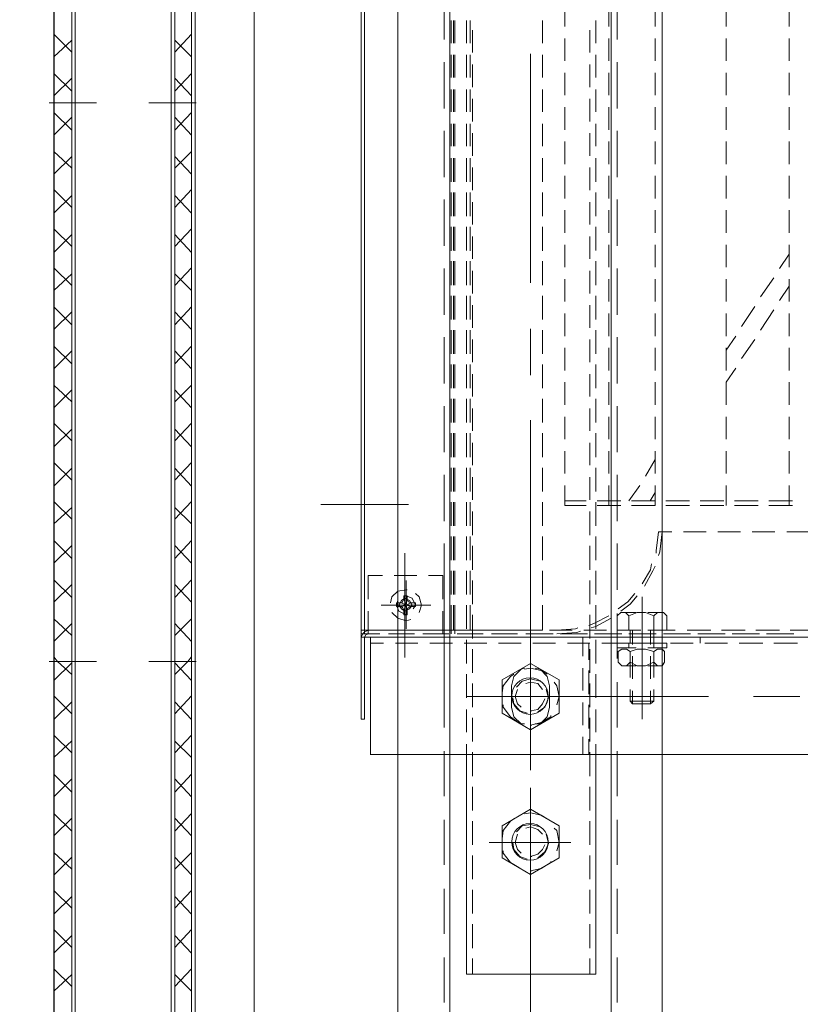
# Model space of a CAD drawing. Header units: millimetres. Extents: x -1435 to 74790, y -2508 to 13830.
# Tile 42 of 95: x 14970 to 15162, y 5022 to 5265. Entities that reach past the tile are written whole.
import ezdxf

# ---------------------------------------------------------------- set-up
doc = ezdxf.new("R2010")
doc.units = ezdxf.units.MM
doc.layers.add('A-CEILING-01', color=7, linetype='Continuous', lineweight=5, true_color=0xd56ca8)
for name, color, linetype, true_color in [('ACMV-EQP-CHW', 30, 'Continuous', 0xff7f00), ('ACMV-FCU', 30, 'Continuous', 0xff7f00), ('RCP LAYOUT', 9, 'Continuous', 0x808080)]:
    doc.layers.add(name, color=color, linetype=linetype, true_color=true_color)

# ---------------------------------------------------------------- blocks, each defined once
blk = doc.blocks.new('A$C256bf26b')
at = {"layer": 'A-CEILING-01', "true_color": 0x808080}
h = blk.add_hatch(dxfattribs=at)
h.set_pattern_fill('ANSI37', color=8, scale=2000)
h.set_pattern_definition([(45, (0, 0), (-176.7767, 176.7767), []), (135, (0, 0), (-176.7767, -176.7767), [])])
edge = h.paths.add_edge_path()
edge.add_line((17350, 13380), (12020, 13380))
edge.add_line((12020, 13380), (12020, 13280))
edge.add_line((12020, 13280), (11820, 13280))
edge.add_line((11820, 13280), (11820, 13380))
edge.add_line((11820, 13380), (6090, 13380))
edge.add_line((6090, 13380), (6090, 13280))
edge.add_line((6090, 13280), (5890, 13280))
edge.add_line((5890, 13280), (5890, 13380))
edge.add_line((5890, 13380), (350, 13380))
edge.add_line((350, 13380), (200, 13380))
edge.add_line((200, 13380), (200, 4520))
edge.add_line((200, 4520), (650, 4520))
edge.add_line((650, 4520), (650, 4220))
edge.add_line((650, 4220), (200, 4220))
edge.add_line((200, 4220), (200, 3270))
edge.add_line((200, 3270), (3945, 3270))
edge.add_line((3945, 3270), (3945, 3920))
edge.add_line((3945, 3920), (6135, 3920))
edge.add_line((6135, 3920), (6135, 3270))
edge.add_line((6135, 3270), (9805, 3270))
edge.add_line((9805, 3270), (9805, 3070))
edge.add_line((9805, 3070), (10125.7, 3070))
edge.add_line((10125.7, 3070), (10125.7, 3423))
edge.add_line((10125.7, 3423), (11242.06, 4539.36))
edge.add_line((11242.06, 4539.36), (10770.13, 5011.3))
edge.add_line((10770.13, 5011.3), (11904.42, 6145.58))
edge.add_line((11904.42, 6145.58), (14298.83, 8540))
edge.add_line((14298.83, 8540), (14450, 8540))
edge.add_line((14450, 8540), (14450, 9620))
edge.add_line((14450, 9620), (14450, 12330))
edge.add_arc((15200, 12330), 750, 90, 180, ccw=False)
edge.add_line((15200, 13080), (17350, 13080))
edge.add_line((17350, 13080), (17350, 13380))
h.paths.add_polyline_path([(5890.13, 11294.23), (6090.12, 11294.23), (6090.12, 11094.22), (5890.13, 11094.22)], flags=16)
h.paths.add_polyline_path([(5890.13, 9330), (6090.12, 9330), (6090.12, 9129.99), (5890.13, 9129.99)], flags=16)
h.paths.add_polyline_path([(5890, 8418.41), (6090, 8418.41), (6090, 8218.41), (5890, 8218.41)], flags=16)
h.paths.add_polyline_path([(5890, 6030), (6090, 6030), (6090, 5829.99), (5890, 5829.99)], flags=16)
h.paths.add_polyline_path([(11820, 8418.41), (12020, 8418.41), (12020, 8218.41), (11820, 8218.41)], flags=16)
h.paths.add_polyline_path([(11820, 9330), (12020, 9330), (12020, 9129.99), (11820, 9129.99)], flags=16)
h.paths.add_polyline_path([(11820.13, 11294.23), (12020.12, 11294.23), (12020.12, 11094.22), (11820.13, 11094.22)], flags=16)
blk = doc.blocks.new('AHU-7.5TR-CARRIER')
at = {"layer": 'ACMV-EQP-CHW', "lineweight": 15}
for points in [[(85.27, -213.55), (85.27, -621.93)], [(114.22, -213.55), (114.22, -621.93)], [(85.27, -624.27), (85.27, -213.84)], [(59.23, -513.69), (59.23, -519.25)], [(83.52, -512.52), (83.52, -518.37)], [(86.73, -516.62), (86.73, -522.46)], [(99.9, -516.03), (99.9, -527.44)], [(-70.94, -518.66), (-65.39, -518.66)], [(-62.46, -518.66), (-56.91, -518.66)], [(-53.97, -518.66), (-48.42, -518.66)], [(-45.5, -518.66), (-39.94, -518.66)], [(-37.01, -518.66), (-31.46, -518.66)], [(-28.53, -518.66), (-22.97, -518.66)], [(-20.05, -518.66), (-14.49, -518.66)], [(-11.55, -518.66), (-6, -518.66)], [(-9.22, -518.66), (-5.71, -521)], [(-3.08, -518.66), (2.48, -518.66)], [(-1.32, -518.66), (2.19, -521)], [(5.4, -518.66), (10.97, -518.66)], [(13.89, -518.66), (19.45, -518.66)], [(22.38, -518.66), (27.93, -518.66)], [(30.86, -518.66), (36.42, -518.66)], [(39.34, -518.66), (44.9, -518.66)], [(47.82, -518.66), (52.8, -518.66)], [(51.63, -517.78), (51.63, -523.63)], [(52.8, -517.78), (52.8, -523.63)], [(84.39, -517.49), (84.39, -523.34)], [(84.39, -524.23), (84.39, -518.37)], [(59.23, -522.17), (59.23, -527.73)], [(83.52, -521), (83.52, -526.85)], [(-3.37, -522.46), (1.32, -525.69)], [(4.53, -522.46), (9.5, -525.69)], [(51.63, -526.27), (51.63, -532.12)], [(52.8, -526.27), (52.8, -532.12)], [(84.39, -525.98), (84.39, -531.83)], [(84.39, -532.71), (84.39, -526.85)], [(86.73, -525.1), (86.73, -530.95)], [(3.65, -527.15), (8.63, -530.36)], [(11.84, -527.15), (16.52, -530.36)], [(10.97, -531.83), (14.48, -534.17)], [(18.87, -531.83), (22.38, -534.17)], [(59.23, -530.66), (59.23, -536.22)], [(83.52, -529.49), (83.52, -535.34)], [(-70.94, -534.17), (-65.39, -534.17)], [(-62.46, -534.17), (-56.91, -534.17)], [(-53.97, -534.17), (-48.42, -534.17)], [(-45.5, -534.17), (-39.94, -534.17)], [(-37.01, -534.17), (-31.46, -534.17)], [(-28.53, -534.17), (-22.97, -534.17)], [(-20.05, -534.17), (-14.49, -534.17)], [(-11.55, -534.17), (-6, -534.17)], [(-3.08, -534.17), (2.48, -534.17)], [(5.4, -534.17), (10.97, -534.17)], [(13.89, -534.17), (19.45, -534.17)], [(22.38, -534.17), (27.93, -534.17)], [(30.86, -534.17), (36.42, -534.17)], [(39.34, -534.17), (44.9, -534.17)], [(47.82, -534.17), (52.8, -534.17)], [(86.73, -533.88), (86.73, -539.44)], [(51.63, -534.75), (51.63, -540.6)], [(52.8, -534.75), (52.8, -540.6)], [(84.39, -534.46), (84.39, -540.31)], [(84.39, -541.19), (84.39, -535.34)], [(59.23, -539.15), (59.23, -544.7)], [(83.52, -537.98), (83.52, -543.82)], [(99.9, -538.56), (99.9, -566.94)], [(86.73, -540.6), (85.27, -540.6)], [(51.63, -543.24), (51.63, -549.09)], [(52.8, -543.24), (52.8, -549.09)], [(84.39, -542.95), (84.39, -548.8)], [(84.39, -549.68), (84.39, -543.82)], [(86.73, -542.36), (86.73, -547.92)], [(59.23, -547.62), (59.23, -550.84)], [(80.01, -552.01), (79.12, -551.14), (79.12, -549.68), (80.01, -548.79)], [(80.01, -548.8), (83.52, -548.8)], [(83.52, -546.75), (83.52, -552.3)], [(83.52, -553.48), (83.52, -548.79)], [(86.73, -553.48), (86.73, -548.79)], [(87.9, -548.8), (86.73, -548.8)], [(87.9, -548.8), (87.9, -553.48)], [(702.87, -615.2), (-744.36, -615.2), (-744.36, -549.97), (702.87, -549.97)], [(59.23, -549.97), (64.21, -550.55), (65.08, -550.84)], [(59.23, -550.84), (63.91, -551.43), (64.49, -551.43)], [(79.12, -553.48), (79.12, -549.97)], [(86.73, -550.84), (86.73, -556.4)], [(87.9, -553.48), (87.9, -550.55)], [(88.78, -549.38), (88.19, -549.97), (88.19, -551.14), (88.78, -552.01), (88.19, -554.06), (88.19, -556.1), (88.78, -557.87), (88.19, -558.74), (88.19, -559.91), (88.78, -560.79), (91.41, -560.79)], [(91.41, -549.37), (88.79, -549.37)], [(91.41, -552.01), (92.29, -551.14), (92.29, -549.97), (91.41, -549.38)], [(92.29, -553.48), (92.29, -550.55)], [(-70.94, -551.72), (-65.39, -551.72)], [(-62.46, -551.72), (-56.91, -551.72)], [(-53.97, -551.72), (-48.42, -551.72)], [(-45.5, -551.72), (-39.94, -551.72)], [(-37.01, -551.72), (-31.46, -551.72)], [(-28.53, -551.72), (-22.97, -551.72)], [(-20.05, -551.72), (-14.49, -551.72)], [(-11.55, -551.72), (-6, -551.72)], [(-3.08, -551.72), (2.48, -551.72)], [(5.4, -551.72), (10.97, -551.72)], [(13.89, -551.72), (19.45, -551.72)], [(22.38, -551.72), (27.93, -551.72)], [(30.86, -551.72), (36.42, -551.72)], [(39.34, -551.72), (44.9, -551.72)], [(41.38, -551.72), (45.49, -554.06)], [(47.82, -551.72), (52.8, -551.72)], [(49.59, -551.72), (51.63, -552.9)], [(51.63, -551.72), (51.63, -557.57)], [(52.8, -551.72), (52.8, -557.57)], [(67.13, -552.6), (68.6, -552.89), (72.11, -554.94)], [(67.72, -551.72), (68.89, -552.3), (72.69, -554.35)], [(80.01, -558.16), (79.12, -556.1), (79.12, -554.06), (80.01, -552.01), (83.52, -552.01)], [(83.52, -552.01), (86.73, -552.01)], [(83.52, -552.89), (87.02, -552.89)], [(84.39, -551.42), (84.39, -557.28)], [(84.39, -558.16), (84.39, -552.3)], [(86.73, -552.01), (87.9, -552.01)], [(88.79, -552.01), (91.41, -552.01), (92.29, -554.06), (92.29, -556.11), (91.41, -557.86), (88.79, -557.86)], [(89.65, -552.01), (95.22, -552.01)], [(89.95, -552.89), (95.5, -552.89)], [(98.14, -552.01), (101.06, -552.01)], [(98.44, -552.89), (101.65, -552.89)], [(101.06, -557.86), (101.06, -552.01), (101.65, -552.89)], [(101.06, -557.86), (101.65, -557.28), (101.65, -552.89)], [(47.82, -555.52), (51.63, -558.16)], [(75.03, -556.11), (77.08, -557.86), (78.83, -560.21)], [(75.32, -554.94), (105.45, -554.94)], [(92.29, -554.94), (80.01, -554.94)], [(83.22, -554.94), (91.7, -554.94)], [(83.52, -555.24), (83.52, -560.79)], [(74.44, -556.69), (76.49, -558.45), (78.24, -560.79)], [(79.12, -559.91), (79.12, -556.4)], [(83.52, -558.16), (80.01, -558.16), (79.12, -559.03), (79.12, -560.21), (80.01, -561.08), (83.52, -561.08)], [(83.52, -561.08), (83.52, -556.4)], [(83.52, -557.28), (87.02, -557.28)], [(83.52, -557.86), (86.73, -557.86)], [(86.73, -561.08), (86.73, -556.4)], [(86.73, -558.16), (87.9, -558.16)], [(87.9, -559.62), (87.9, -556.4)], [(87.9, -556.4), (87.9, -561.08)], [(89.65, -557.86), (95.22, -557.86)], [(89.95, -557.28), (95.5, -557.28)], [(91.41, -560.79), (92.29, -559.91), (92.29, -558.74), (91.41, -557.87)], [(92.29, -559.62), (92.29, -556.4)], [(98.14, -557.86), (101.06, -557.86)], [(98.44, -557.28), (101.65, -557.28)], [(51.63, -560.21), (51.63, -566.05)], [(52.8, -560.21), (52.8, -566.05)], [(84.39, -559.91), (84.39, -565.76)], [(84.39, -566.64), (84.39, -560.79)], [(86.73, -559.33), (86.73, -564.88)], [(675.66, -562.54), (-717.44, -562.54)], [(-62.17, -561.08), (-73.58, -561.08)], [(-70.94, -563.13), (-65.39, -563.13)], [(-62.46, -563.13), (-56.91, -563.13)], [(-45.2, -561.08), (-56.61, -561.08)], [(-53.97, -563.13), (-48.42, -563.13)], [(-45.5, -563.13), (-39.94, -563.13)], [(-28.24, -561.08), (-39.64, -561.08)], [(-37.01, -563.13), (-31.46, -563.13)], [(-28.53, -563.13), (-22.97, -563.13)], [(-11.27, -561.08), (-22.68, -561.08)], [(-20.05, -563.13), (-14.49, -563.13)], [(-11.55, -563.13), (-6, -563.13)], [(5.71, -561.08), (-5.71, -561.08)], [(-3.08, -563.13), (2.48, -563.13)], [(5.4, -563.13), (10.97, -563.13)], [(22.67, -561.08), (11.26, -561.08)], [(13.89, -563.13), (19.45, -563.13)], [(22.38, -563.13), (27.93, -563.13)], [(39.64, -561.08), (28.23, -561.08)], [(30.86, -563.13), (36.42, -563.13)], [(39.34, -563.13), (44.9, -563.13)], [(56.6, -561.08), (45.19, -561.08)], [(47.82, -563.13), (52.8, -563.13)], [(73.57, -561.08), (62.16, -561.08)], [(90.53, -561.08), (79.42, -561.08)], [(80.01, -563.13), (81.75, -566.64), (82.34, -568.1)], [(80.59, -562.54), (82.64, -566.35), (82.93, -567.52)], [(87.9, -561.08), (86.73, -561.08)], [(107.5, -561.08), (96.38, -561.08)], [(124.47, -561.08), (113.35, -561.08)], [(141.43, -561.08), (130.31, -561.08)], [(158.4, -561.08), (147.29, -561.08)], [(175.37, -561.08), (164.25, -561.08)], [(83.52, -563.71), (83.52, -569.27)], [(-61.3, -566.35), (-66.85, -566.35)], [(-58.95, -567.81), (-64.51, -567.81)], [(-52.81, -566.35), (-58.37, -566.35)], [(-50.47, -567.81), (-56.02, -567.81)], [(-44.32, -566.35), (-49.88, -566.35)], [(-41.99, -567.81), (-47.54, -567.81)], [(-35.84, -566.35), (-41.4, -566.35)], [(-33.5, -567.81), (-39.06, -567.81)], [(-27.06, -566.35), (-32.92, -566.35)], [(-25.01, -567.81), (-30.58, -567.81)], [(-18.59, -566.35), (-24.44, -566.35)], [(-16.53, -567.81), (-22.09, -567.81)], [(-10.1, -566.35), (-15.95, -566.35)], [(-8.06, -567.81), (-13.61, -567.81)], [(-1.62, -566.35), (-7.47, -566.35)], [(0.43, -567.81), (-5.12, -567.81)], [(6.87, -566.35), (1.02, -566.35)], [(8.92, -567.81), (3.36, -567.81)], [(15.35, -566.35), (9.5, -566.35)], [(17.4, -567.81), (11.84, -567.81)], [(23.84, -566.35), (17.98, -566.35)], [(25.89, -567.81), (20.33, -567.81)], [(32.32, -566.35), (26.47, -566.35)], [(34.36, -567.81), (28.81, -567.81)], [(40.8, -566.35), (34.95, -566.35)], [(42.85, -567.81), (37.3, -567.81)], [(49.28, -566.35), (43.44, -566.35)], [(51.34, -567.81), (45.77, -567.81)], [(57.77, -566.35), (51.92, -566.35)], [(60.12, -567.81), (54.26, -567.81)], [(66.26, -566.35), (60.39, -566.35)], [(68.6, -567.81), (62.75, -567.81)], [(74.75, -566.35), (68.88, -566.35)], [(77.08, -567.81), (71.23, -567.81)], [(83.22, -566.35), (77.37, -566.35)], [(85.56, -567.81), (79.71, -567.81)], [(91.7, -566.35), (85.86, -566.35)], [(86.73, -567.81), (86.73, -573.36)], [(90.82, -568.1), (86.74, -568.1)], [(94.05, -567.81), (88.19, -567.81)], [(99.31, -568.1), (93.46, -568.1)], [(100.19, -566.35), (94.34, -566.35)], [(102.53, -567.81), (96.68, -567.81)], [(99.9, -566.94), (99.9, -598.23)], [(107.8, -568.1), (101.94, -568.1)], [(108.68, -566.35), (103.12, -566.35)], [(111.01, -567.81), (105.16, -567.81)], [(114.22, -568.1), (110.42, -568.1)], [(114.23, -566.35), (111.6, -566.35)], [(119.5, -567.81), (113.64, -567.81)], [(114.23, -598.23), (168.35, -598.23), (168.35, -566.35), (114.23, -566.35)], [(127.97, -567.81), (122.13, -567.81)], [(136.45, -567.81), (130.61, -567.81)], [(144.94, -567.81), (139.1, -567.81)], [(153.43, -567.81), (147.58, -567.81)], [(161.92, -567.81), (156.06, -567.81)], [(168.35, -567.81), (164.54, -567.81)], [(51.63, -568.69), (51.63, -573.96)], [(52.8, -568.69), (52.8, -573.96)], [(82.93, -570.74), (83.22, -571.32), (83.52, -576)], [(83.8, -570.15), (84.1, -571.03), (84.39, -576)], [(84.39, -568.39), (84.39, -574.24)], [(84.39, -575.12), (84.39, -569.27)], [(89.95, -569.56), (85.27, -569.56)], [(98.43, -569.56), (92.88, -569.56)], [(106.91, -569.56), (101.36, -569.56)], [(114.23, -569.56), (109.84, -569.56)], [(83.52, -572.2), (83.52, -577.76)], [(99.9, -572.49), (99.9, -592.67)], [(135.88, -572.49), (135.88, -592.67)], [(-70.94, -573.95), (-65.39, -573.95)], [(-62.46, -573.95), (-56.91, -573.95)], [(-53.97, -573.95), (-48.42, -573.95)], [(-45.5, -573.95), (-39.94, -573.95)], [(-37.01, -573.95), (-31.46, -573.95)], [(-28.53, -573.95), (-22.97, -573.95)], [(-20.05, -573.95), (-14.49, -573.95)], [(-11.55, -573.95), (-6, -573.95)], [(-3.08, -573.95), (2.48, -573.95)], [(5.4, -573.95), (10.97, -573.95)], [(13.89, -573.95), (19.45, -573.95)], [(22.38, -573.95), (27.93, -573.95)], [(30.86, -573.95), (36.42, -573.95)], [(39.34, -573.95), (44.9, -573.95)], [(47.82, -573.95), (52.8, -573.95)], [(95.8, -575.41), (91.71, -582.44), (95.8, -589.46)], [(95.8, -575.41), (103.99, -575.41)], [(101.94, -576), (99.89, -575.42), (97.26, -576), (96.38, -576.59)], [(103.99, -589.46), (108.08, -582.44), (103.99, -575.42)], [(131.78, -575.41), (127.69, -582.44), (131.78, -589.46)], [(131.78, -575.41), (139.68, -575.41)], [(137.92, -576), (135.88, -575.42), (132.95, -576), (132.37, -576.59)], [(139.68, -589.46), (143.77, -582.44), (139.68, -575.42)], [(84.39, -576.88), (84.39, -582.73)], [(84.39, -583.6), (84.39, -577.76)], [(86.73, -576.29), (86.73, -581.86)], [(102.53, -577.76), (97.26, -577.76), (94.92, -578.34), (93.16, -580.1), (92.87, -581.27)], [(103.7, -580.68), (102.52, -578.93), (100.19, -578.05), (98.14, -578.63)], [(106.62, -581.27), (106.62, -580.1), (104.87, -578.34), (102.53, -577.76)], [(106.91, -582.15), (106.91, -582.44), (106.33, -579.8), (104.86, -577.47), (104.58, -577.47)], [(139.68, -580.68), (138.22, -578.93), (136.17, -578.05), (133.83, -578.63)], [(142.89, -582.15), (142.89, -582.44), (142.31, -579.8), (140.85, -577.47), (140.56, -577.47)], [(-253.78, -579.51), (-253.78, -624.27), (83.52, -624.27), (83.52, -579.51)], [(-61.3, -579.51), (-66.85, -579.51)], [(-52.81, -579.51), (-58.37, -579.51)], [(-44.32, -579.51), (-49.88, -579.51)], [(-35.85, -579.51), (-41.4, -579.51)], [(-27.06, -579.51), (-32.91, -579.51)], [(-18.58, -579.51), (-24.44, -579.51)], [(-10.09, -579.51), (-15.95, -579.51)], [(-1.62, -579.51), (-7.47, -579.51)], [(6.87, -579.51), (1.02, -579.51)], [(15.35, -579.51), (9.5, -579.51)], [(23.84, -579.51), (17.98, -579.51)], [(32.33, -579.51), (26.46, -579.51)], [(40.8, -579.51), (34.95, -579.51)], [(49.28, -579.51), (43.44, -579.51)], [(57.77, -579.51), (51.92, -579.51)], [(66.26, -579.51), (60.4, -579.51)], [(74.74, -579.51), (68.89, -579.51)], [(83.52, -579.51), (77.37, -579.51)], [(94.34, -578.34), (93.46, -579.8), (92.87, -582.44), (93.16, -583.9)], [(96.1, -580.1), (95.5, -582.44), (96.1, -584.49), (97.55, -585.94)], [(98.14, -579.51), (96.68, -580.68), (96.38, -582.44), (96.68, -583.6)], [(103.41, -582.15), (103.41, -582.44), (103.12, -580.68), (101.65, -579.51), (100.48, -578.93)], [(130.02, -578.34), (129.15, -579.8), (128.57, -582.44), (128.85, -583.9)], [(132.07, -580.1), (131.48, -582.44), (131.78, -584.49), (133.24, -585.94)], [(133.83, -579.51), (132.66, -580.68), (132.07, -582.44), (132.37, -583.6)], [(139.38, -582.15), (139.38, -582.44), (138.8, -580.68), (137.64, -579.51), (136.45, -578.93)], [(-2.2, -582.44), (-58.66, -582.44)], [(20.62, -582.44), (9.2, -582.44)], [(88.49, -582.44), (31.74, -582.44)], [(118.04, -582.44), (81.75, -582.44)], [(83.52, -580.68), (83.52, -586.24)], [(111.01, -582.44), (99.9, -582.44)], [(311.16, -582.44), (122.42, -582.44)], [(86.73, -584.78), (86.73, -590.33)], [(92.87, -583.9), (93.16, -584.78), (94.92, -586.53), (97.26, -587.12)], [(97.26, -587.12), (102.53, -587.12), (104.87, -586.53), (106.62, -584.78), (106.62, -583.9)], [(98.14, -585.65), (99.89, -586.24), (101.65, -585.65), (102.53, -584.78)], [(100.19, -586.82), (101.65, -586.53), (103.4, -585.07), (103.99, -583.31)], [(133.83, -585.65), (135.88, -586.24), (137.63, -585.65), (138.51, -584.78)], [(135.88, -586.82), (137.63, -586.53), (139.38, -585.07), (139.97, -583.31)], [(84.39, -585.65), (84.39, -591.22)], [(84.39, -592.09), (84.39, -586.24)], [(94.34, -586.53), (94.92, -587.41), (97.26, -589.16), (99.01, -589.46)], [(101.94, -589.16), (102.53, -589.16), (104.87, -587.41), (106.34, -585.36)], [(130.02, -586.53), (130.61, -587.41), (132.95, -589.16), (135, -589.46)], [(137.92, -589.16), (138.51, -589.16), (140.86, -587.41), (142.02, -585.36)], [(83.52, -589.16), (83.52, -594.73)], [(95.8, -589.46), (103.99, -589.46)], [(131.78, -589.46), (139.68, -589.46)], [(84.39, -594.14), (84.39, -599.7)], [(84.39, -600.58), (84.39, -595.02)], [(86.73, -593.25), (86.73, -598.81)], [(-61.3, -597.35), (-66.85, -597.35)], [(-64.51, -596.77), (-58.96, -596.77)], [(-52.81, -597.35), (-58.37, -597.35)], [(-56.03, -596.77), (-50.47, -596.77)], [(-44.32, -597.35), (-49.88, -597.35)], [(-47.54, -596.77), (-41.99, -596.77)], [(-35.85, -597.35), (-41.4, -597.35)], [(-39.06, -596.77), (-33.5, -596.77)], [(-27.06, -597.35), (-32.91, -597.35)], [(-30.58, -596.77), (-25.01, -596.77)], [(-18.58, -597.35), (-24.44, -597.35)], [(-22.09, -596.77), (-16.53, -596.77)], [(-10.09, -597.35), (-15.95, -597.35)], [(-13.61, -596.77), (-8.06, -596.77)], [(-1.62, -597.35), (-7.47, -597.35)], [(-5.12, -596.77), (0.43, -596.77)], [(6.87, -597.35), (1.02, -597.35)], [(3.36, -596.77), (8.92, -596.77)], [(15.35, -597.35), (9.5, -597.35)], [(11.84, -596.77), (17.4, -596.77)], [(23.84, -597.35), (17.98, -597.35)], [(20.33, -596.77), (25.89, -596.77)], [(32.33, -597.35), (26.46, -597.35)], [(28.81, -596.77), (34.36, -596.77)], [(40.8, -597.35), (34.95, -597.35)], [(37.3, -596.77), (42.85, -596.77)], [(49.28, -597.35), (43.44, -597.35)], [(45.77, -596.77), (51.34, -596.77)], [(57.77, -597.35), (51.92, -597.35)], [(54.26, -596.77), (60.12, -596.77)], [(66.26, -597.35), (60.4, -597.35)], [(62.75, -596.77), (68.6, -596.77)], [(74.74, -597.35), (68.89, -597.35)], [(71.23, -596.77), (77.08, -596.77)], [(83.52, -597.35), (77.37, -597.35)], [(79.72, -596.77), (85.56, -596.77)], [(88.19, -596.77), (94.04, -596.77)], [(96.68, -596.77), (102.53, -596.77)], [(105.16, -596.77), (111.01, -596.77)], [(113.64, -596.77), (119.5, -596.77)], [(122.13, -596.77), (127.97, -596.77)], [(130.62, -596.77), (136.45, -596.77)], [(139.1, -596.77), (144.94, -596.77)], [(147.58, -596.77), (153.43, -596.77)], [(156.06, -596.77), (161.92, -596.77)], [(164.54, -596.77), (168.35, -596.77)], [(-66.85, -598.23), (-61.3, -598.23)], [(-58.37, -598.23), (-52.81, -598.23)], [(-49.88, -598.23), (-44.32, -598.23)], [(-41.4, -598.23), (-35.85, -598.23)], [(-32.91, -598.23), (-27.06, -598.23)], [(-24.44, -598.23), (-18.58, -598.23)], [(-15.95, -598.23), (-10.1, -598.23)], [(-7.47, -598.23), (-1.62, -598.23)], [(1.02, -598.23), (6.87, -598.23)], [(9.5, -598.23), (15.35, -598.23)], [(17.98, -598.23), (23.84, -598.23)], [(26.46, -598.23), (32.33, -598.23)], [(34.95, -598.23), (40.8, -598.23)], [(43.44, -598.23), (49.28, -598.23)], [(51.92, -598.23), (57.77, -598.23)], [(60.4, -598.23), (66.26, -598.23)], [(68.88, -598.23), (74.75, -598.23)], [(77.37, -598.23), (83.22, -598.23)], [(83.52, -597.65), (83.52, -604.09)], [(85.86, -598.23), (91.7, -598.23)], [(94.34, -598.23), (100.19, -598.23)], [(103.12, -598.23), (108.68, -598.23)], [(111.6, -598.23), (114.23, -598.23)], [(675.66, -602.33), (-717.44, -602.33)], [(-66.85, -601.16), (-61.3, -601.16)], [(-66.85, -601.45), (-61.3, -601.45)], [(-66.85, -602.04), (-61.3, -602.04)], [(-66.85, -602.33), (-61.3, -602.33)], [(-58.37, -601.16), (-52.81, -601.16)], [(-58.37, -601.45), (-52.81, -601.45)], [(-58.37, -602.04), (-52.81, -602.04)], [(-58.37, -602.33), (-52.81, -602.33)], [(-49.88, -601.16), (-44.32, -601.16)], [(-49.88, -601.45), (-44.32, -601.45)], [(-49.88, -602.04), (-44.32, -602.04)], [(-49.88, -602.33), (-44.32, -602.33)], [(-41.4, -601.16), (-35.85, -601.16)], [(-41.4, -601.45), (-35.84, -601.45)], [(-41.4, -602.04), (-35.85, -602.04)], [(-41.4, -602.33), (-35.84, -602.33)], [(-32.92, -601.45), (-27.06, -601.45)], [(-32.92, -602.33), (-27.06, -602.33)], [(-32.91, -601.16), (-27.06, -601.16)], [(-32.91, -602.04), (-27.06, -602.04)], [(-24.44, -601.16), (-18.58, -601.16)], [(-24.44, -601.45), (-18.58, -601.45)], [(-24.44, -602.04), (-18.58, -602.04)], [(-24.44, -602.33), (-18.58, -602.33)], [(-15.95, -601.16), (-10.09, -601.16)], [(-15.95, -601.45), (-10.1, -601.45)], [(-15.95, -602.04), (-10.09, -602.04)], [(-15.95, -602.33), (-10.1, -602.33)], [(-7.47, -601.16), (-1.62, -601.16)], [(-7.47, -601.45), (-1.62, -601.45)], [(-7.47, -602.04), (-1.62, -602.04)], [(-7.47, -602.33), (-1.62, -602.33)], [(1.02, -601.16), (6.87, -601.16)], [(1.02, -601.45), (6.87, -601.45)], [(1.02, -602.04), (6.87, -602.04)], [(1.02, -602.33), (6.87, -602.33)], [(9.5, -601.16), (15.35, -601.16)], [(9.5, -601.45), (15.35, -601.45)], [(9.5, -602.04), (15.35, -602.04)], [(9.5, -602.33), (15.35, -602.33)], [(17.98, -601.16), (23.84, -601.16)], [(17.98, -601.45), (23.84, -601.45)], [(17.98, -602.04), (23.84, -602.04)], [(17.98, -602.33), (23.84, -602.33)], [(26.46, -601.16), (32.33, -601.16)], [(26.46, -602.04), (32.33, -602.04)], [(26.47, -601.45), (32.33, -601.45)], [(26.47, -602.33), (32.33, -602.33)], [(34.95, -601.16), (40.8, -601.16)], [(34.95, -601.45), (40.8, -601.45)], [(34.95, -602.04), (40.8, -602.04)], [(34.95, -602.33), (40.8, -602.33)], [(43.44, -601.16), (49.28, -601.16)], [(43.44, -601.45), (49.28, -601.45)], [(43.44, -602.04), (49.28, -602.04)], [(43.44, -602.33), (49.28, -602.33)], [(51.92, -601.16), (57.77, -601.16)], [(51.92, -601.45), (57.77, -601.45)], [(51.92, -602.04), (57.77, -602.04)], [(51.92, -602.33), (57.77, -602.33)], [(60.39, -601.45), (66.26, -601.45)], [(60.39, -602.33), (66.26, -602.33)], [(60.4, -601.16), (66.26, -601.16)], [(60.4, -602.04), (66.26, -602.04)], [(68.88, -601.16), (74.75, -601.16)], [(68.88, -601.45), (74.75, -601.45)], [(68.88, -602.04), (74.75, -602.04)], [(68.88, -602.33), (74.75, -602.33)], [(77.37, -601.16), (84.39, -601.16)], [(77.37, -601.45), (83.52, -601.45)], [(77.37, -602.04), (84.39, -602.04)], [(77.37, -602.33), (83.52, -602.33)], [(86.73, -601.74), (86.73, -607.3)], [(-62.17, -603.79), (-73.58, -603.79)], [(-45.2, -603.79), (-56.61, -603.79)], [(-28.24, -603.79), (-39.64, -603.79)], [(-11.27, -603.79), (-22.68, -603.79)], [(5.71, -603.79), (-5.71, -603.79)], [(22.67, -603.79), (11.26, -603.79)], [(39.64, -603.79), (28.23, -603.79)], [(56.6, -603.79), (45.19, -603.79)], [(73.57, -603.79), (62.16, -603.79)], [(75.9, -604.09), (70.05, -604.09)], [(70.06, -604.09), (70.06, -607.59)], [(72.69, -603.79), (83.22, -603.79)], [(84.39, -604.09), (78.84, -604.09)], [(90.53, -603.79), (79.42, -603.79)], [(83.52, -604.09), (83.52, -607.59)], [(84.39, -602.62), (84.39, -608.18)], [(84.39, -609.05), (84.39, -603.5)], [(89.08, -603.79), (99.6, -603.79)], [(107.5, -603.79), (96.38, -603.79)], [(124.47, -603.79), (113.35, -603.79)], [(141.43, -603.79), (130.31, -603.79)], [(158.4, -603.79), (147.29, -603.79)], [(175.37, -603.79), (164.25, -603.79)], [(77.37, -607.01), (77.37, -618.12)], [(79.12, -609.93), (77.38, -609.35), (75.32, -609.93), (74.44, -610.81)], [(77.37, -619.3), (77.37, -607.3)], [(77.37, -608.17), (77.37, -618.42)], [(70.06, -610.52), (70.06, -616.07)], [(75.03, -613.15), (75.62, -611.69), (77.37, -610.81), (78.24, -611.4)], [(76.78, -611.98), (77.37, -613.15), (75.9, -612.86), (76.49, -612.56), (76.78, -611.98), (76.78, -610.81)], [(76.78, -610.81), (77.66, -610.81), (77.66, -611.98), (77.96, -612.56), (78.54, -612.86), (79.72, -612.86)], [(78.54, -612.86), (77.37, -613.15), (77.66, -611.98)], [(79.12, -616.66), (80.59, -615.2), (81.18, -613.15), (80.88, -611.98)], [(83.52, -610.52), (83.52, -616.07)], [(84.39, -611.11), (84.39, -616.66)], [(84.39, -617.53), (84.39, -611.97)], [(86.73, -610.23), (86.73, -615.79)], [(52.5, -612.57), (52.5, -634.21)], [(64.49, -613.45), (90.24, -613.45)], [(83.22, -613.15), (71.23, -613.15)], [(82.34, -613.15), (72.11, -613.15)], [(73.57, -612.86), (73.57, -613.15), (73.86, -615.2), (75.32, -616.66), (76.78, -616.96)], [(75.03, -613.73), (75.03, -612.86)], [(75.9, -612.86), (75.03, -612.86)], [(75.9, -613.73), (75.03, -613.73)], [(75.9, -613.73), (77.37, -613.15), (77.66, -614.32)], [(77.66, -615.49), (76.78, -615.49), (76.78, -614.32), (76.49, -614.03), (75.9, -613.73)], [(79.72, -612.86), (79.72, -613.15), (78.83, -614.91), (77.37, -615.5), (76.2, -615.2)], [(77.66, -614.32), (77.96, -614.04), (78.54, -613.73), (77.37, -613.15), (76.78, -614.32)], [(77.66, -615.5), (77.66, -614.32)], [(79.72, -613.73), (78.54, -613.73)], [(79.72, -613.73), (79.72, -612.86)], [(70.06, -619), (70.06, -622.51)], [(83.52, -619), (83.52, -622.51)], [(86.73, -618.71), (86.73, -621.93)], [(84.39, -619.59), (84.39, -622.51)], [(84.39, -624.27), (84.39, -620.46)], [(-254.95, -623.4), (84.39, -623.4)], [(-66.85, -623.4), (-61.3, -623.4)], [(-58.37, -623.4), (-52.81, -623.4)], [(-49.88, -623.4), (-44.32, -623.4)], [(-41.4, -623.4), (-35.84, -623.4)], [(-32.92, -623.4), (-27.06, -623.4)], [(-24.44, -623.4), (-18.58, -623.4)], [(-15.95, -623.4), (-10.1, -623.4)], [(-7.47, -623.4), (-1.62, -623.4)], [(1.02, -623.4), (6.87, -623.4)], [(9.5, -623.4), (15.35, -623.4)], [(17.98, -623.4), (23.84, -623.4)], [(26.47, -623.4), (32.33, -623.4)], [(34.95, -623.4), (40.8, -623.4)], [(43.44, -623.4), (49.28, -623.4)], [(51.92, -623.4), (57.77, -623.4)], [(60.39, -623.4), (66.26, -623.4)], [(68.88, -623.4), (74.75, -623.4)], [(75.9, -622.51), (70.05, -622.51)], [(77.37, -623.4), (83.52, -623.4)], [(84.39, -622.51), (78.84, -622.51)], [(105.45, -624.27), (85.27, -624.27), (84.1, -623.68), (83.52, -622.51)], [(85.27, -623.4), (84.69, -623.1), (84.39, -622.51)], [(84.39, -624.27), (84.39, -623.4)], [(114.23, -621.92), (85.27, -621.92)], [(105.45, -623.4), (85.27, -623.4)], [(105.45, -623.4), (105.45, -624.27)], [(-255.82, -624.27), (85.27, -624.27)], [(-718.91, -650.6), (-718.91, -665.23), (719.25, -665.23)], [(677.13, -665.23), (677.13, -650.6), (-718.91, -650.6)], [(-64.66, -665.23), (-53.26, -665.23)], [(-47.69, -665.23), (-36.29, -665.23)], [(-46.53, -676.63), (-46.53, -664.93)], [(-30.73, -665.23), (-19.31, -665.23)], [(-13.76, -665.23), (-2.36, -665.23)], [(3.21, -665.23), (14.62, -665.23)], [(20.17, -665.23), (31.58, -665.23)], [(37.14, -665.23), (48.55, -665.23)], [(54.11, -665.23), (65.53, -665.23)], [(71.07, -665.23), (82.48, -665.23)], [(88.33, -665.23), (99.45, -665.23)], [(91.26, -676.63), (91.26, -664.93)], [(105.3, -665.23), (116.41, -665.23)], [(122.26, -665.23), (133.38, -665.23)], [(139.24, -665.23), (150.35, -665.23)], [(156.2, -665.23), (167.32, -665.23)], [(173.17, -665.23), (184.29, -665.23)], [(-394.06, -666.11), (405.94, -666.11)], [(-59.1, -670.2), (-63.49, -666.11)], [(-62.03, -670.2), (-57.93, -666.11)], [(-49.46, -670.2), (-53.84, -666.11)], [(-52.67, -670.2), (-48.28, -666.11)], [(-39.8, -670.2), (-44.18, -666.11)], [(-43.01, -670.2), (-38.63, -666.11)], [(-30.44, -670.2), (-34.54, -666.11)], [(-33.36, -670.2), (-28.98, -666.11)], [(-20.78, -670.2), (-25.18, -666.11)], [(-23.71, -670.2), (-19.31, -666.11)], [(-11.13, -670.2), (-15.51, -666.11)], [(-14.05, -670.2), (-9.66, -666.11)], [(-1.48, -670.2), (-5.86, -666.11)], [(-4.4, -670.2), (-0.3, -666.11)], [(8.18, -670.2), (3.78, -666.11)], [(4.96, -670.2), (9.34, -666.11)], [(17.83, -670.2), (13.45, -666.11)], [(14.62, -670.2), (19.01, -666.11)], [(27.19, -670.2), (23.11, -666.11)], [(24.27, -670.2), (28.66, -666.11)], [(36.85, -670.2), (32.46, -666.11)], [(33.91, -670.2), (38.31, -666.11)], [(46.5, -670.2), (42.12, -666.11)], [(43.58, -670.2), (47.96, -666.11)], [(56.15, -670.2), (51.76, -666.11)], [(53.22, -670.2), (57.32, -666.11)], [(65.81, -670.2), (61.41, -666.11)], [(62.59, -670.2), (66.99, -666.11)], [(75.46, -670.2), (71.08, -666.11)], [(72.25, -670.2), (76.63, -666.11)], [(84.82, -670.2), (80.72, -666.11)], [(81.89, -670.2), (86.28, -666.11)], [(94.47, -670.2), (91.26, -666.98), (90.08, -666.11)], [(91.56, -670.2), (95.93, -666.11)], [(104.13, -670.2), (99.74, -666.11)], [(101.2, -670.2), (105.59, -666.11)], [(113.78, -670.2), (109.41, -666.11)], [(110.86, -670.2), (114.95, -666.11)], [(123.44, -670.2), (119.05, -666.11)], [(120.21, -670.2), (124.61, -666.11)], [(133.09, -670.2), (128.7, -666.11)], [(129.88, -670.2), (134.26, -666.11)], [(142.45, -670.2), (138.36, -666.11)], [(139.53, -670.2), (143.91, -666.11)], [(152.11, -670.2), (147.71, -666.11)], [(149.18, -670.2), (153.57, -666.11)], [(161.76, -670.2), (157.37, -666.11)], [(158.83, -670.2), (163.23, -666.11)], [(171.42, -670.2), (167.03, -666.11)], [(168.49, -670.2), (172.58, -666.11)], [(-394.06, -670.2), (405.94, -670.2)], [(-394.06, -671.08), (405.94, -671.08)], [(-46.53, -701.2), (-46.53, -689.5)], [(91.26, -701.2), (91.26, -689.5)], [(405.94, -694.78), (-394.06, -694.78)], [(405.94, -695.65), (-394.06, -695.65)], [(-59.1, -695.65), (-63.49, -700.04)], [(-62.03, -695.65), (-57.94, -700.04)], [(-49.46, -695.65), (-53.83, -700.04)], [(-52.67, -695.65), (-48.28, -700.04)], [(-39.8, -695.65), (-44.18, -700.04)], [(-43.02, -695.65), (-38.63, -700.04)], [(-30.44, -695.65), (-34.54, -700.04)], [(-33.36, -695.65), (-28.98, -700.04)], [(-20.78, -695.65), (-25.18, -700.04)], [(-23.71, -695.65), (-19.31, -700.04)], [(-11.13, -695.65), (-15.52, -700.04)], [(-14.05, -695.65), (-9.66, -700.04)], [(-1.48, -695.65), (-5.86, -700.04)], [(-4.4, -695.65), (-0.3, -700.04)], [(8.18, -695.65), (3.78, -700.04)], [(4.96, -695.65), (9.34, -700.04)], [(17.83, -695.65), (13.45, -700.04)], [(14.62, -695.65), (19.01, -700.04)], [(27.19, -695.65), (23.11, -700.04)], [(24.27, -695.65), (28.66, -700.04)], [(36.85, -695.65), (32.46, -700.04)], [(33.91, -695.65), (38.31, -700.04)], [(46.5, -695.65), (42.12, -700.04)], [(43.58, -695.65), (47.96, -700.04)], [(56.15, -695.65), (51.76, -700.04)], [(53.22, -695.65), (57.32, -700.04)], [(65.81, -695.65), (61.41, -700.04)], [(62.59, -695.65), (66.99, -700.04)], [(75.46, -695.65), (71.07, -700.04)], [(72.25, -695.65), (76.63, -700.04)], [(84.82, -695.65), (80.73, -700.04)], [(81.89, -695.65), (86.28, -700.04)], [(94.47, -695.65), (91.26, -699.15), (90.08, -700.04)], [(91.56, -695.65), (95.94, -700.04)], [(104.13, -695.65), (99.74, -700.04)], [(101.2, -695.65), (105.59, -700.04)], [(113.77, -695.65), (109.41, -700.04)], [(110.85, -695.65), (114.95, -700.04)], [(123.44, -695.65), (119.05, -700.04)], [(120.21, -695.65), (124.61, -700.04)], [(133.09, -695.65), (128.7, -700.04)], [(129.87, -695.65), (134.26, -700.04)], [(142.46, -695.65), (138.36, -700.04)], [(139.53, -695.65), (143.92, -700.04)], [(152.11, -695.65), (147.72, -700.04)], [(149.18, -695.65), (153.57, -700.04)], [(161.76, -695.65), (157.37, -700.04)], [(158.83, -695.65), (163.23, -700.04)], [(171.42, -695.65), (167.03, -700.04)], [(168.49, -695.65), (172.58, -700.04)], [(-394.06, -700.04), (405.94, -700.04)]]:
    blk.add_lwpolyline(points, dxfattribs=at)
blk.add_lwpolyline([(77.37, -614.91), (78.24, -614.32), (78.83, -613.45), (78.24, -612.27), (77.37, -611.69), (76.2, -612.27), (75.62, -613.45), (76.2, -614.32)], close=True, dxfattribs=at)
for centre in [(99.76, -582.58), (135.74, -582.58)]:
    blk.add_circle(centre, 4.52, dxfattribs=at)
at = {"layer": 'ACMV-FCU', "color": 8, "true_color": 0x808080}
blk.add_line((-394.06, -700.04), (406.73, -700.04), dxfattribs=at)

msp = doc.modelspace()

# ---------------------------------------------------------------- block references
at = {"rotation": 269.9999999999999}
msp.add_blockref('AHU-7.5TR-CARRIER', (15678, 5197.91), dxfattribs=at)
at = {"layer": 'RCP LAYOUT'}
msp.add_blockref('A$C256bf26b', (0, 0), dxfattribs=at)

doc.saveas('drawing.dxf')
